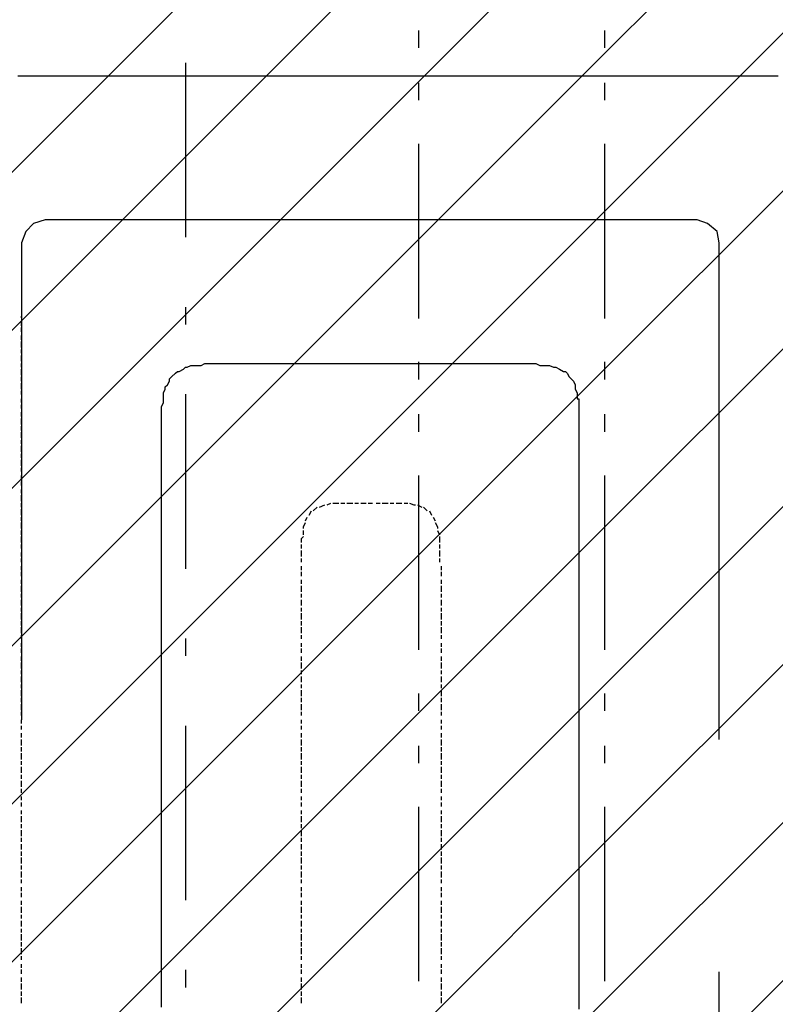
# Model space of a CAD drawing. Extents: x 997 to 109698, y 921 to 94021.
# Tile 55 of 256: x 20841 to 22465, y 16566 to 18683. Entities that reach past the tile are written whole.
import ezdxf

# ---------------------------------------------------------------- set-up
doc = ezdxf.new("R2010")
doc.units = 0
doc.header["$MEASUREMENT"] = 0
for name, color, linetype in [('12', 7, 'CONTINUOUS'), ('28', 7, 'CONTINUOUS'), ('40', 7, 'CONTINUOUS')]:
    doc.layers.add(name, color=color, linetype=linetype)

msp = doc.modelspace()

# ---------------------------------------------------------------- linework, layer by layer
at = {"layer": '12', "color": 1}
for p, q in [((20836.601607, 18561.953237), (20844.601607, 18561.953237)), ((20844.601607, 18561.953237), (20853.601607, 18561.953237)), ((20853.601607, 18561.953237), (20866.601607, 18561.953237)), ((20866.601607, 18561.953237), (20874.601607, 18561.953237)), ((20874.601607, 18561.953237), (20882.601607, 18561.953237)), ((20882.601607, 18561.953237), (20895.601607, 18561.953237)), ((20895.601607, 18561.953237), (20904.601607, 18561.953237)), ((20904.601607, 18561.953237), (20916.601607, 18561.953237)), ((20916.601607, 18561.953237), (20925.601607, 18561.953237)), ((20925.601607, 18561.953237), (20933.601607, 18561.953237)), ((20933.601607, 18561.953237), (20946.601607, 18561.953237)), ((20946.601607, 18561.953237), (20955.601607, 18561.953237)), ((20955.601607, 18561.953237), (20963.601607, 18561.953237)), ((20963.601607, 18561.953237), (20976.601607, 18561.953237)), ((20976.601607, 18561.953237), (20984.601607, 18561.953237)), ((20984.601607, 18561.953237), (20993.601607, 18561.953237)), ((20993.601607, 18561.953237), (21005.601607, 18561.953237)), ((21005.601607, 18561.953237), (21014.601607, 18561.953237)), ((21014.601607, 18561.953237), (21026.601607, 18561.953237)), ((21026.601607, 18561.953237), (21035.601607, 18561.953237)), ((21035.601607, 18561.953237), (21043.601607, 18561.953237)), ((21043.601607, 18561.953237), (21056.601607, 18561.953237)), ((21056.601607, 18561.953237), (21065.601607, 18561.953237)), ((21065.601607, 18561.953237), (21073.601607, 18561.953237)), ((21073.601607, 18561.953237), (21086.601607, 18561.953237)), ((21086.601607, 18561.953237), (21094.601607, 18561.953237)), ((21094.601607, 18561.953237), (21103.601607, 18561.953237)), ((21103.601607, 18561.953237), (21115.601607, 18561.953237)), ((21115.601607, 18561.953237), (21124.601607, 18561.953237)), ((21124.601607, 18561.953237), (21137.601607, 18561.953237)), ((21137.601607, 18561.953237), (21145.601607, 18561.953237)), ((21145.601607, 18561.953237), (21153.601607, 18561.953237)), ((21153.601607, 18561.953237), (21166.601607, 18561.953237)), ((21166.601607, 18561.953237), (21175.601607, 18561.953237)), ((21175.601607, 18561.953237), (21183.601607, 18561.953237)), ((21183.601607, 18561.953237), (21196.601607, 18561.953237)), ((21196.601607, 18561.953237), (21204.601607, 18561.953237)), ((21204.601607, 18561.953237), (21213.601607, 18561.953237)), ((21213.601607, 18561.953237), (21225.601607, 18561.953237)), ((21225.601607, 18561.953237), (21234.601607, 18561.953237)), ((21234.601607, 18561.953237), (21242.601607, 18561.953237)), ((21242.601607, 18561.953237), (21255.601607, 18561.953237)), ((21255.601607, 18561.953237), (21264.601607, 18561.953237)), ((21264.601607, 18561.953237), (21276.601607, 18561.953237)), ((21276.601607, 18561.953237), (21285.601607, 18561.953237)), ((21285.601607, 18561.953237), (21293.601607, 18561.953237)), ((21293.601607, 18561.953237), (21306.601607, 18561.953237)), ((21306.601607, 18561.953237), (21314.601607, 18561.953237)), ((21314.601607, 18561.953237), (21323.601607, 18561.953237)), ((21323.601607, 18561.953237), (21335.601607, 18561.953237)), ((21335.601607, 18561.953237), (21344.601607, 18561.953237)), ((21344.601607, 18561.953237), (21352.601607, 18561.953237)), ((21352.601607, 18561.953237), (21365.601607, 18561.953237)), ((21365.601607, 18561.953237), (21374.601607, 18561.953237)), ((21374.601607, 18561.953237), (21386.601607, 18561.953237)), ((21386.601607, 18561.953237), (21395.601607, 18561.953237)), ((21395.601607, 18561.953237), (21403.601607, 18561.953237)), ((21403.601607, 18561.953237), (21416.601607, 18561.953237)), ((21416.601607, 18561.953237), (21424.601607, 18561.953237)), ((21424.601607, 18561.953237), (21433.601607, 18561.953237)), ((21433.601607, 18561.953237), (21446.601607, 18561.953237)), ((21446.601607, 18561.953237), (21454.601607, 18561.953237)), ((21454.601607, 18561.953237), (21462.601607, 18561.953237)), ((21462.601607, 18561.953237), (21475.601607, 18561.953237)), ((21475.601607, 18561.953237), (21484.601607, 18561.953237)), ((21484.601607, 18561.953237), (21496.601607, 18561.953237)), ((21496.601607, 18561.953237), (21505.601607, 18561.953237)), ((21505.601607, 18561.953237), (21513.601607, 18561.953237)), ((21513.601607, 18561.953237), (21526.601607, 18561.953237)), ((21526.601607, 18561.953237), (21534.601607, 18561.953237)), ((21534.601607, 18561.953237), (21543.601607, 18561.953237)), ((21543.601607, 18561.953237), (21556.601607, 18561.953237)), ((21556.601607, 18561.953237), (21564.601607, 18561.953237)), ((21564.601607, 18561.953237), (21573.601607, 18561.953237)), ((21573.601607, 18561.953237), (21585.601607, 18561.953237)), ((21585.601607, 18561.953237), (21594.601607, 18561.953237)), ((21594.601607, 18561.953237), (21606.601607, 18561.953237)), ((21606.601607, 18561.953237), (21615.601607, 18561.953237)), ((21615.601607, 18561.953237), (21623.601607, 18561.953237)), ((21623.601607, 18561.953237), (21636.601607, 18561.953237)), ((21636.601607, 18561.953237), (21644.601607, 18561.953237)), ((21644.601607, 18561.953237), (21653.601607, 18561.953237)), ((21653.601607, 18561.953237), (21666.601607, 18561.953237)), ((21666.601607, 18561.953237), (21674.601607, 18561.953237)), ((21674.601607, 18561.953237), (21683.601607, 18561.953237)), ((21683.601607, 18561.953237), (21695.601607, 18561.953237)), ((21695.601607, 18561.953237), (21704.601607, 18561.953237)), ((21704.601607, 18561.953237), (21716.601607, 18561.953237)), ((21716.601607, 18561.953237), (21725.601607, 18561.953237)), ((21725.601607, 18561.953237), (21733.601607, 18561.953237)), ((21733.601607, 18561.953237), (21746.601607, 18561.953237)), ((21746.601607, 18561.953237), (21755.601607, 18561.953237)), ((21755.601607, 18561.953237), (21763.601607, 18561.953237)), ((21763.601607, 18561.953237), (21776.601607, 18561.953237)), ((21776.601607, 18561.953237), (21784.601607, 18561.953237)), ((21784.601607, 18561.953237), (21793.601607, 18561.953237)), ((21793.601607, 18561.953237), (21805.601607, 18561.953237)), ((21805.601607, 18561.953237), (21814.601607, 18561.953237)), ((21814.601607, 18561.953237), (21822.601607, 18561.953237)), ((21822.601607, 18561.953237), (21835.601607, 18561.953237)), ((21835.601607, 18561.953237), (21843.601607, 18561.953237)), ((21843.601607, 18561.953237), (21856.601607, 18561.953237)), ((21856.601607, 18561.953237), (21865.601607, 18561.953237)), ((21865.601607, 18561.953237), (21873.601607, 18561.953237)), ((21873.601607, 18561.953237), (21886.601607, 18561.953237)), ((21886.601607, 18561.953237), (21894.601607, 18561.953237)), ((21894.601607, 18561.953237), (21903.601607, 18561.953237)), ((21903.601607, 18561.953237), (21915.601607, 18561.953237)), ((21915.601607, 18561.953237), (21924.601607, 18561.953237)), ((21924.601607, 18561.953237), (21932.601607, 18561.953237)), ((21932.601607, 18561.953237), (21945.601607, 18561.953237)), ((21945.601607, 18561.953237), (21954.601607, 18561.953237)), ((21954.601607, 18561.953237), (21966.601607, 18561.953237)), ((21966.601607, 18561.953237), (21975.601607, 18561.953237)), ((21975.601607, 18561.953237), (21983.601607, 18561.953237)), ((21983.601607, 18561.953237), (21996.601607, 18561.953237)), ((21996.601607, 18561.953237), (22004.601607, 18561.953237)), ((22004.601607, 18561.953237), (22013.601607, 18561.953237)), ((22013.601607, 18561.953237), (22025.601607, 18561.953237)), ((22025.601607, 18561.953237), (22034.601607, 18561.953237)), ((22034.601607, 18561.953237), (22042.601607, 18561.953237)), ((22042.601607, 18561.953237), (22055.601607, 18561.953237)), ((22055.601607, 18561.953237), (22064.601607, 18561.953237)), ((22064.601607, 18561.953237), (22076.601607, 18561.953237)), ((22076.601607, 18561.953237), (22085.601607, 18561.953237)), ((22085.601607, 18561.953237), (22093.601607, 18561.953237)), ((22093.601607, 18561.953237), (22106.601607, 18561.953237)), ((22106.601607, 18561.953237), (22114.601607, 18561.953237)), ((22114.601607, 18561.953237), (22123.601607, 18561.953237)), ((22123.601607, 18561.953237), (22136.601607, 18561.953237)), ((22136.601607, 18561.953237), (22144.601607, 18561.953237)), ((22144.601607, 18561.953237), (22152.601607, 18561.953237)), ((22152.601607, 18561.953237), (22165.601607, 18561.953237)), ((22165.601607, 18561.953237), (22174.601607, 18561.953237)), ((22174.601607, 18561.953237), (22186.601607, 18561.953237)), ((22186.601607, 18561.953237), (22195.601607, 18561.953237)), ((22195.601607, 18561.953237), (22203.601607, 18561.953237)), ((22203.601607, 18561.953237), (22216.601607, 18561.953237)), ((22216.601607, 18561.953237), (22224.601607, 18561.953237)), ((22224.601607, 18561.953237), (22233.601607, 18561.953237)), ((22233.601607, 18561.953237), (22246.601607, 18561.953237)), ((22246.601607, 18561.953237), (22254.601607, 18561.953237)), ((22254.601607, 18561.953237), (22263.601607, 18561.953237)), ((22263.601607, 18561.953237), (22275.601607, 18561.953237)), ((22275.601607, 18561.953237), (22284.601607, 18561.953237)), ((22284.601607, 18561.953237), (22296.601607, 18561.953237)), ((22296.601607, 18561.953237), (22305.601607, 18561.953237)), ((22305.601607, 18561.953237), (22313.601607, 18561.953237)), ((22313.601607, 18561.953237), (22326.601607, 18561.953237)), ((22326.601607, 18561.953237), (22335.601607, 18561.953237)), ((22335.601607, 18561.953237), (22343.601607, 18561.953237)), ((22343.601607, 18561.953237), (22356.601607, 18561.953237)), ((22356.601607, 18561.953237), (22364.601607, 18561.953237)), ((22364.601607, 18561.953237), (22373.601607, 18561.953237)), ((22373.601607, 18561.953237), (22385.601607, 18561.953237)), ((22385.601607, 18561.953237), (22394.601607, 18561.953237)), ((22394.601607, 18561.953237), (22402.601607, 18561.953237)), ((22402.601607, 18561.953237), (22415.601607, 18561.953237)), ((22415.601607, 18561.953237), (22423.601607, 18561.953237)), ((22423.601607, 18561.953237), (22436.601607, 18561.953237)), ((22436.601607, 18561.953237), (22445.601607, 18561.953237)), ((22445.601607, 18561.953237), (22449.601607, 18561.953237)), ((22449.601607, 18561.953237), (22457.601607, 18561.953237)), ((22457.601607, 18561.953237), (22470.601607, 18561.953237)), ((21183.601607, 17926.953237), (21192.601607, 17931.953237)), ((21200.601607, 17935.953237), (21208.601607, 17939.953237)), ((21208.601607, 17939.953237), (21221.601607, 17939.953237)), ((21221.601607, 17939.953237), (21230.601607, 17939.953237)), ((21230.601607, 17939.953237), (21238.601607, 17943.953237)), ((21238.601607, 17943.953237), (21251.601607, 17943.953237)), ((21251.601607, 17943.953237), (21259.601607, 17943.953237)), ((21259.601607, 17943.953237), (21268.601607, 17943.953237)), ((21268.601607, 17943.953237), (21280.601607, 17943.953237)), ((21280.601607, 17943.953237), (21289.601607, 17943.953237)), ((21289.601607, 17943.953237), (21297.601607, 17943.953237)), ((21297.601607, 17943.953237), (21310.601607, 17943.953237)), ((21310.601607, 17943.953237), (21319.601607, 17943.953237)), ((21319.601607, 17943.953237), (21331.601607, 17943.953237)), ((21331.601607, 17943.953237), (21340.601607, 17943.953237)), ((21340.601607, 17943.953237), (21344.601607, 17943.953237)), ((21344.601607, 17943.953237), (21348.601607, 17943.953237)), ((21348.601607, 17943.953237), (21361.601607, 17943.953237)), ((21361.601607, 17943.953237), (21369.601607, 17943.953237)), ((21369.601607, 17943.953237), (21378.601607, 17943.953237)), ((21378.601607, 17943.953237), (21390.601607, 17943.953237)), ((21390.601607, 17943.953237), (21399.601607, 17943.953237)), ((21399.601607, 17943.953237), (21407.601607, 17943.953237)), ((21407.601607, 17943.953237), (21420.601607, 17943.953237)), ((21420.601607, 17943.953237), (21429.601607, 17943.953237)), ((21429.601607, 17943.953237), (21441.601607, 17943.953237)), ((21441.601607, 17943.953237), (21450.601607, 17943.953237)), ((21450.601607, 17943.953237), (21458.601607, 17943.953237)), ((21458.601607, 17943.953237), (21471.601607, 17943.953237)), ((21471.601607, 17943.953237), (21479.601607, 17943.953237)), ((21479.601607, 17943.953237), (21488.601607, 17943.953237)), ((21488.601607, 17943.953237), (21501.601607, 17943.953237)), ((21501.601607, 17943.953237), (21509.601607, 17943.953237)), ((21509.601607, 17943.953237), (21517.601607, 17943.953237)), ((21517.601607, 17943.953237), (21530.601607, 17943.953237)), ((21530.601607, 17943.953237), (21539.601607, 17943.953237)), ((21539.601607, 17943.953237), (21551.601607, 17943.953237)), ((21551.601607, 17943.953237), (21560.601607, 17943.953237)), ((21560.601607, 17943.953237), (21568.601607, 17943.953237)), ((21568.601607, 17943.953237), (21581.601607, 17943.953237)), ((21581.601607, 17943.953237), (21589.601607, 17943.953237)), ((21589.601607, 17943.953237), (21598.601607, 17943.953237)), ((21598.601607, 17943.953237), (21611.601607, 17943.953237)), ((21611.601607, 17943.953237), (21619.601607, 17943.953237)), ((21619.601607, 17943.953237), (21628.601607, 17943.953237)), ((21628.601607, 17943.953237), (21640.601607, 17943.953237)), ((21640.601607, 17943.953237), (21649.601607, 17943.953237)), ((21649.601607, 17943.953237), (21661.601607, 17943.953237)), ((21661.601607, 17943.953237), (21670.601607, 17943.953237)), ((21670.601607, 17943.953237), (21678.601607, 17943.953237)), ((21678.601607, 17943.953237), (21691.601607, 17943.953237)), ((21691.601607, 17943.953237), (21700.601607, 17943.953237)), ((21700.601607, 17943.953237), (21708.601607, 17943.953237)), ((21708.601607, 17943.953237), (21721.601607, 17943.953237)), ((21721.601607, 17943.953237), (21729.601607, 17943.953237)), ((21729.601607, 17943.953237), (21738.601607, 17943.953237)), ((21738.601607, 17943.953237), (21750.601607, 17943.953237)), ((21750.601607, 17943.953237), (21759.601607, 17943.953237)), ((21759.601607, 17943.953237), (21772.601607, 17943.953237)), ((21772.601607, 17943.953237), (21780.601607, 17943.953237)), ((21780.601607, 17943.953237), (21788.601607, 17943.953237)), ((21788.601607, 17943.953237), (21801.601607, 17943.953237)), ((21801.601607, 17943.953237), (21810.601607, 17943.953237)), ((21810.601607, 17943.953237), (21818.601607, 17943.953237)), ((21818.601607, 17943.953237), (21831.601607, 17943.953237)), ((21831.601607, 17943.953237), (21839.601607, 17943.953237)), ((21839.601607, 17943.953237), (21843.601607, 17943.953237)), ((21843.601607, 17943.953237), (21848.601607, 17943.953237)), ((21848.601607, 17943.953237), (21860.601607, 17943.953237)), ((21860.601607, 17943.953237), (21869.601607, 17943.953237)), ((21869.601607, 17943.953237), (21877.601607, 17943.953237)), ((21877.601607, 17943.953237), (21890.601607, 17943.953237)), ((21890.601607, 17943.953237), (21899.601607, 17943.953237)), ((21899.601607, 17943.953237), (21911.601607, 17943.953237)), ((21911.601607, 17943.953237), (21920.601607, 17943.953237)), ((21920.601607, 17943.953237), (21928.601607, 17943.953237)), ((21928.601607, 17943.953237), (21941.601607, 17943.953237)), ((21941.601607, 17943.953237), (21949.601607, 17943.953237)), ((21949.601607, 17943.953237), (21958.601607, 17939.953237)), ((21958.601607, 17939.953237), (21970.601607, 17939.953237)), ((21970.601607, 17939.953237), (21979.601607, 17939.953237)), ((21979.601607, 17939.953237), (21987.601607, 17935.953237)), ((22000.601607, 17931.953237), (22009.601607, 17926.953237)), ((21158.601607, 17897.953237), (21162.601607, 17905.953237)), ((21166.601607, 17914.953237), (21175.601607, 17922.953237)), ((22017.601607, 17922.953237), (22021.601607, 17914.953237)), ((22030.601607, 17905.953237), (22034.601607, 17897.953237)), ((21149.601607, 17880.953237), (21153.601607, 17888.953237)), ((22034.601607, 17897.953237), (22034.601607, 17888.953237)), ((22034.601607, 17888.953237), (22038.601607, 17880.953237)), ((21149.601607, 17867.953237), (21149.601607, 17880.953237)), ((21149.601607, 17859.953237), (21149.601607, 17867.953237)), ((22038.601607, 17880.953237), (22038.601607, 17867.953237)), ((21145.601607, 17850.953237), (21149.601607, 17859.953237)), ((21145.601607, 17838.953237), (21145.601607, 17850.953237)), ((22042.601607, 17859.953237), (22042.601607, 17850.953237)), ((22042.601607, 17850.953237), (22042.601607, 17838.953237)), ((21145.601607, 17829.953237), (21145.601607, 17838.953237)), ((21145.601607, 17821.953237), (21145.601607, 17829.953237)), ((21145.601607, 17808.953237), (21145.601607, 17821.953237)), ((22042.601607, 17838.953237), (22042.601607, 17829.953237)), ((22042.601607, 17829.953237), (22042.601607, 17821.953237)), ((22042.601607, 17821.953237), (22042.601607, 17808.953237)), ((21145.601607, 17799.953237), (21145.601607, 17808.953237)), ((21145.601607, 17791.953237), (21145.601607, 17799.953237)), ((22042.601607, 17808.953237), (22042.601607, 17799.953237)), ((22042.601607, 17799.953237), (22042.601607, 17791.953237)), ((21145.601607, 17778.953237), (21145.601607, 17791.953237)), ((21145.601607, 17770.953237), (21145.601607, 17778.953237)), ((22042.601607, 17791.953237), (22042.601607, 17778.953237)), ((22042.601607, 17778.953237), (22042.601607, 17770.953237)), ((21145.601607, 17757.953237), (21145.601607, 17770.953237)), ((21145.601607, 17749.953237), (21145.601607, 17757.953237)), ((22042.601607, 17770.953237), (22042.601607, 17757.953237)), ((22042.601607, 17757.953237), (22042.601607, 17749.953237)), ((21145.601607, 17744.953237), (21145.601607, 17749.953237)), ((21145.601607, 17740.953237), (21145.601607, 17744.953237)), ((21145.601607, 17727.953237), (21145.601607, 17740.953237)), ((22042.601607, 17749.953237), (22042.601607, 17744.953237)), ((22042.601607, 17744.953237), (22042.601607, 17736.953237)), ((22042.601607, 17736.953237), (22042.601607, 17727.953237)), ((21145.601607, 17719.953237), (21145.601607, 17727.953237)), ((21145.601607, 17706.953237), (21145.601607, 17719.953237)), ((22042.601607, 17727.953237), (22042.601607, 17715.953237)), ((22042.601607, 17715.953237), (22042.601607, 17706.953237)), ((21145.601607, 17698.953237), (21145.601607, 17706.953237)), ((21145.601607, 17689.953237), (21145.601607, 17698.953237)), ((22042.601607, 17706.953237), (22042.601607, 17698.953237)), ((22042.601607, 17698.953237), (22042.601607, 17685.953237)), ((21145.601607, 17677.953237), (21145.601607, 17689.953237)), ((21145.601607, 17668.953237), (21145.601607, 17677.953237)), ((22042.601607, 17685.953237), (22042.601607, 17677.953237)), ((22042.601607, 17677.953237), (22042.601607, 17668.953237)), ((21145.601607, 17660.953237), (21145.601607, 17668.953237)), ((21145.601607, 17647.953237), (21145.601607, 17660.953237)), ((22042.601607, 17668.953237), (22042.601607, 17656.953237)), ((22042.601607, 17656.953237), (22042.601607, 17647.953237)), ((21145.601607, 17639.953237), (21145.601607, 17647.953237)), ((21145.601607, 17630.953237), (21145.601607, 17639.953237)), ((21145.601607, 17617.953237), (21145.601607, 17630.953237)), ((22042.601607, 17647.953237), (22042.601607, 17639.953237)), ((22042.601607, 17639.953237), (22042.601607, 17626.953237)), ((21145.601607, 17609.953237), (21145.601607, 17617.953237)), ((21145.601607, 17596.953237), (21145.601607, 17609.953237)), ((22042.601607, 17626.953237), (22042.601607, 17617.953237)), ((22042.601607, 17617.953237), (22042.601607, 17605.953237)), ((21145.601607, 17588.953237), (21145.601607, 17596.953237)), ((21145.601607, 17579.953237), (21145.601607, 17588.953237)), ((22042.601607, 17605.953237), (22042.601607, 17596.953237)), ((22042.601607, 17596.953237), (22042.601607, 17588.953237)), ((22042.601607, 17588.953237), (22042.601607, 17575.953237)), ((21145.601607, 17567.953237), (21145.601607, 17579.953237)), ((21145.601607, 17558.953237), (21145.601607, 17567.953237)), ((22042.601607, 17575.953237), (22042.601607, 17567.953237)), ((22042.601607, 17567.953237), (22042.601607, 17558.953237)), ((21145.601607, 17550.953237), (21145.601607, 17558.953237)), ((21145.601607, 17537.953237), (21145.601607, 17550.953237)), ((22042.601607, 17558.953237), (22042.601607, 17545.953237)), ((22042.601607, 17545.953237), (22042.601607, 17537.953237)), ((21145.601607, 17528.953237), (21145.601607, 17537.953237)), ((21145.601607, 17520.953237), (21145.601607, 17528.953237)), ((22042.601607, 17537.953237), (22042.601607, 17528.953237)), ((22042.601607, 17528.953237), (22042.601607, 17516.953237)), ((21145.601607, 17507.953237), (21145.601607, 17520.953237)), ((21145.601607, 17499.953237), (21145.601607, 17507.953237)), ((22042.601607, 17516.953237), (22042.601607, 17507.953237)), ((22042.601607, 17507.953237), (22042.601607, 17495.953237)), ((21145.601607, 17486.953237), (21145.601607, 17499.953237)), ((21145.601607, 17478.953237), (21145.601607, 17486.953237)), ((22042.601607, 17495.953237), (22042.601607, 17486.953237)), ((22042.601607, 17486.953237), (22042.601607, 17478.953237)), ((21145.601607, 17469.953237), (21145.601607, 17478.953237)), ((21145.601607, 17457.953237), (21145.601607, 17469.953237)), ((22042.601607, 17478.953237), (22042.601607, 17465.953237)), ((22042.601607, 17465.953237), (22042.601607, 17457.953237)), ((21145.601607, 17448.953237), (21145.601607, 17457.953237)), ((21145.601607, 17440.953237), (21145.601607, 17448.953237)), ((21145.601607, 17427.953237), (21145.601607, 17440.953237)), ((22042.601607, 17457.953237), (22042.601607, 17448.953237)), ((22042.601607, 17448.953237), (22042.601607, 17435.953237)), ((21145.601607, 17418.953237), (21145.601607, 17427.953237)), ((21145.601607, 17410.953237), (21145.601607, 17418.953237)), ((22042.601607, 17435.953237), (22042.601607, 17427.953237)), ((22042.601607, 17427.953237), (22042.601607, 17418.953237)), ((22042.601607, 17418.953237), (22042.601607, 17406.953237)), ((21145.601607, 17397.953237), (21145.601607, 17410.953237)), ((21145.601607, 17389.953237), (21145.601607, 17397.953237)), ((22042.601607, 17406.953237), (22042.601607, 17397.953237)), ((22042.601607, 17397.953237), (22042.601607, 17385.953237)), ((21145.601607, 17380.953237), (21145.601607, 17389.953237)), ((21145.601607, 17368.953237), (21145.601607, 17380.953237)), ((22042.601607, 17385.953237), (22042.601607, 17376.953237)), ((22042.601607, 17376.953237), (22042.601607, 17368.953237)), ((21145.601607, 17359.953237), (21145.601607, 17368.953237)), ((21145.601607, 17346.953237), (21145.601607, 17359.953237)), ((22042.601607, 17368.953237), (22042.601607, 17355.953237)), ((22042.601607, 17355.953237), (22042.601607, 17346.953237)), ((21145.601607, 17338.953237), (21145.601607, 17346.953237)), ((21145.601607, 17330.953237), (21145.601607, 17338.953237)), ((22042.601607, 17346.953237), (22042.601607, 17338.953237)), ((22042.601607, 17338.953237), (22042.601607, 17325.953237)), ((21145.601607, 17317.953237), (21145.601607, 17330.953237)), ((21145.601607, 17308.953237), (21145.601607, 17317.953237)), ((22042.601607, 17325.953237), (22042.601607, 17317.953237)), ((22042.601607, 17317.953237), (22042.601607, 17308.953237)), ((21145.601607, 17300.953237), (21145.601607, 17308.953237)), ((21145.601607, 17287.953237), (21145.601607, 17300.953237)), ((22042.601607, 17308.953237), (22042.601607, 17296.953237)), ((22042.601607, 17296.953237), (22042.601607, 17287.953237)), ((21145.601607, 17279.953237), (21145.601607, 17287.953237)), ((21145.601607, 17270.953237), (21145.601607, 17279.953237)), ((21145.601607, 17258.953237), (21145.601607, 17270.953237)), ((22042.601607, 17287.953237), (22042.601607, 17275.953237)), ((22042.601607, 17275.953237), (22042.601607, 17266.953237)), ((21145.601607, 17249.953237), (21145.601607, 17258.953237)), ((21145.601607, 17236.953237), (21145.601607, 17249.953237)), ((22042.601607, 17266.953237), (22042.601607, 17258.953237)), ((22042.601607, 17258.953237), (22042.601607, 17245.953237)), ((21145.601607, 17228.953237), (21145.601607, 17236.953237)), ((21145.601607, 17219.953237), (21145.601607, 17228.953237)), ((22042.601607, 17245.953237), (22042.601607, 17236.953237)), ((22042.601607, 17236.953237), (22042.601607, 17228.953237)), ((22042.601607, 17228.953237), (22042.601607, 17215.953237)), ((21145.601607, 17207.953237), (21145.601607, 17219.953237)), ((21145.601607, 17198.953237), (21145.601607, 17207.953237)), ((22042.601607, 17215.953237), (22042.601607, 17207.953237)), ((22042.601607, 17207.953237), (22042.601607, 17198.953237)), ((21145.601607, 17190.953237), (21145.601607, 17198.953237)), ((21145.601607, 17177.953237), (21145.601607, 17190.953237)), ((22042.601607, 17198.953237), (22042.601607, 17186.953237)), ((22042.601607, 17186.953237), (22042.601607, 17177.953237)), ((21145.601607, 17169.953237), (21145.601607, 17177.953237)), ((21145.601607, 17160.953237), (21145.601607, 17169.953237)), ((22042.601607, 17177.953237), (22042.601607, 17169.953237)), ((22042.601607, 17169.953237), (22042.601607, 17156.953237)), ((21145.601607, 17148.953237), (21145.601607, 17160.953237)), ((21145.601607, 17139.953237), (21145.601607, 17148.953237)), ((22042.601607, 17156.953237), (22042.601607, 17148.953237)), ((22042.601607, 17148.953237), (22042.601607, 17135.953237)), ((21145.601607, 17126.953237), (21145.601607, 17139.953237)), ((21145.601607, 17118.953237), (21145.601607, 17126.953237)), ((22042.601607, 17135.953237), (22042.601607, 17126.953237)), ((22042.601607, 17126.953237), (22042.601607, 17118.953237)), ((21145.601607, 17109.953237), (21145.601607, 17118.953237)), ((21145.601607, 17097.953237), (21145.601607, 17109.953237)), ((22042.601607, 17118.953237), (22042.601607, 17105.953237)), ((22042.601607, 17105.953237), (22042.601607, 17097.953237)), ((21145.601607, 17088.953237), (21145.601607, 17097.953237)), ((21145.601607, 17080.953237), (21145.601607, 17088.953237)), ((21145.601607, 17067.953237), (21145.601607, 17080.953237)), ((22042.601607, 17097.953237), (22042.601607, 17088.953237)), ((22042.601607, 17088.953237), (22042.601607, 17076.953237)), ((21145.601607, 17059.953237), (21145.601607, 17067.953237)), ((21145.601607, 17050.953237), (21145.601607, 17059.953237)), ((22042.601607, 17076.953237), (22042.601607, 17067.953237)), ((22042.601607, 17067.953237), (22042.601607, 17059.953237)), ((22042.601607, 17059.953237), (22042.601607, 17046.953237)), ((21145.601607, 17037.953237), (21145.601607, 17050.953237)), ((21145.601607, 17029.953237), (21145.601607, 17037.953237)), ((22042.601607, 17046.953237), (22042.601607, 17037.953237)), ((22042.601607, 17037.953237), (22042.601607, 17025.953237)), ((21145.601607, 17016.953237), (21145.601607, 17029.953237)), ((21145.601607, 17008.953237), (21145.601607, 17016.953237)), ((22042.601607, 17025.953237), (22042.601607, 17016.953237)), ((22042.601607, 17016.953237), (22042.601607, 17008.953237)), ((21145.601607, 16999.953237), (21145.601607, 17008.953237)), ((21145.601607, 16987.953237), (21145.601607, 16999.953237)), ((22042.601607, 17008.953237), (22042.601607, 16995.953237)), ((22042.601607, 16995.953237), (22042.601607, 16987.953237)), ((21145.601607, 16978.953237), (21145.601607, 16987.953237)), ((21145.601607, 16970.953237), (21145.601607, 16978.953237)), ((22042.601607, 16987.953237), (22042.601607, 16978.953237)), ((22042.601607, 16978.953237), (22042.601607, 16966.953237)), ((21145.601607, 16957.953237), (21145.601607, 16970.953237)), ((21145.601607, 16949.953237), (21145.601607, 16957.953237)), ((22042.601607, 16966.953237), (22042.601607, 16957.953237)), ((22042.601607, 16957.953237), (22042.601607, 16949.953237)), ((21145.601607, 16940.953237), (21145.601607, 16949.953237)), ((21145.601607, 16927.953237), (21145.601607, 16940.953237)), ((22042.601607, 16949.953237), (22042.601607, 16936.953237)), ((22042.601607, 16936.953237), (22042.601607, 16927.953237)), ((21145.601607, 16919.953237), (21145.601607, 16927.953237)), ((21145.601607, 16906.953237), (21145.601607, 16919.953237)), ((22042.601607, 16927.953237), (22042.601607, 16915.953237)), ((22042.601607, 16915.953237), (22042.601607, 16906.953237)), ((21145.601607, 16898.953237), (21145.601607, 16906.953237)), ((21145.601607, 16889.953237), (21145.601607, 16898.953237)), ((21145.601607, 16877.953237), (21145.601607, 16889.953237)), ((22042.601607, 16906.953237), (22042.601607, 16898.953237)), ((22042.601607, 16898.953237), (22042.601607, 16885.953237)), ((21145.601607, 16868.953237), (21145.601607, 16877.953237)), ((21145.601607, 16860.953237), (21145.601607, 16868.953237)), ((22042.601607, 16885.953237), (22042.601607, 16877.953237)), ((22042.601607, 16877.953237), (22042.601607, 16868.953237)), ((22042.601607, 16868.953237), (22042.601607, 16855.953237)), ((21145.601607, 16847.953237), (21145.601607, 16860.953237)), ((21145.601607, 16838.953237), (21145.601607, 16847.953237)), ((22042.601607, 16855.953237), (22042.601607, 16847.953237)), ((22042.601607, 16847.953237), (22042.601607, 16838.953237)), ((21145.601607, 16830.953237), (21145.601607, 16838.953237)), ((21145.601607, 16817.953237), (21145.601607, 16830.953237)), ((22042.601607, 16838.953237), (22042.601607, 16826.953237)), ((22042.601607, 16826.953237), (22042.601607, 16817.953237)), ((21145.601607, 16809.953237), (21145.601607, 16817.953237)), ((21145.601607, 16796.953237), (21145.601607, 16809.953237)), ((22042.601607, 16817.953237), (22042.601607, 16805.953237)), ((22042.601607, 16805.953237), (22042.601607, 16796.953237)), ((21145.601607, 16788.953237), (21145.601607, 16796.953237)), ((21145.601607, 16779.953237), (21145.601607, 16788.953237)), ((22042.601607, 16796.953237), (22042.601607, 16788.953237)), ((22042.601607, 16788.953237), (22042.601607, 16775.953237)), ((21145.601607, 16767.953237), (21145.601607, 16779.953237)), ((21145.601607, 16758.953237), (21145.601607, 16767.953237)), ((22042.601607, 16775.953237), (22042.601607, 16767.953237)), ((22042.601607, 16767.953237), (22042.601607, 16758.953237)), ((21145.601607, 16750.953237), (21145.601607, 16758.953237)), ((21145.601607, 16737.953237), (21145.601607, 16750.953237)), ((22042.601607, 16758.953237), (22042.601607, 16745.953237)), ((22042.601607, 16745.953237), (22042.601607, 16737.953237)), ((21145.601607, 16728.953237), (21145.601607, 16737.953237)), ((21145.601607, 16720.953237), (21145.601607, 16728.953237)), ((21145.601607, 16707.953237), (21145.601607, 16720.953237)), ((22042.601607, 16737.953237), (22042.601607, 16728.953237)), ((22042.601607, 16728.953237), (22042.601607, 16716.953237)), ((21145.601607, 16699.953237), (21145.601607, 16707.953237)), ((21145.601607, 16690.953237), (21145.601607, 16699.953237)), ((22042.601607, 16716.953237), (22042.601607, 16707.953237)), ((22042.601607, 16707.953237), (22042.601607, 16695.953237)), ((21145.601607, 16678.953237), (21145.601607, 16690.953237)), ((21145.601607, 16669.953237), (21145.601607, 16678.953237)), ((22042.601607, 16695.953237), (22042.601607, 16686.953237)), ((22042.601607, 16686.953237), (22042.601607, 16678.953237)), ((22042.601607, 16678.953237), (22042.601607, 16665.953237)), ((21145.601607, 16656.953237), (21145.601607, 16669.953237)), ((21145.601607, 16648.953237), (21145.601607, 16656.953237)), ((22042.601607, 16665.953237), (22042.601607, 16656.953237)), ((22042.601607, 16656.953237), (22042.601607, 16648.953237)), ((21145.601607, 16640.953237), (21145.601607, 16648.953237)), ((21145.601607, 16627.953237), (21145.601607, 16640.953237)), ((22042.601607, 16648.953237), (22042.601607, 16635.953237)), ((22042.601607, 16635.953237), (22042.601607, 16627.953237)), ((21145.601607, 16618.953237), (21145.601607, 16627.953237)), ((21145.601607, 16610.953237), (21145.601607, 16618.953237)), ((22042.601607, 16627.953237), (22042.601607, 16618.953237)), ((22042.601607, 16618.953237), (22042.601607, 16606.953237)), ((21145.601607, 16597.953237), (21145.601607, 16610.953237)), ((21145.601607, 16589.953237), (21145.601607, 16597.953237)), ((22042.601607, 16606.953237), (22042.601607, 16597.953237)), ((22042.601607, 16597.953237), (22042.601607, 16589.953237)), ((21145.601607, 16580.953237), (21145.601607, 16589.953237)), ((21145.601607, 16568.953237), (21145.601607, 16580.953237)), ((22042.601607, 16589.953237), (22042.601607, 16576.953237)), ((22042.601607, 16576.953237), (22042.601607, 16568.953237)), ((21145.601607, 16559.953237), (21145.601607, 16568.953237)), ((22042.601607, 16568.953237), (22042.601607, 16555.953237))]:
    msp.add_line(p, q, dxfattribs=at)
at = {"layer": '12', "color": 5}
for p, q in [((22296.601607, 18252.953237), (20895.601607, 18252.953237)), ((20844.601607, 18202.953237), (20844.601607, 17177.953237)), ((22343.601607, 17135.953237), (22343.601607, 18202.953237)), ((20844.601607, 18041.953237), (20844.601607, 18045.953237)), ((20844.601607, 18024.953237), (20844.601607, 18032.953237)), ((20844.601607, 18011.953237), (20844.601607, 18020.953237)), ((20844.601607, 17994.953237), (20844.601607, 18003.953237)), ((20844.601607, 17977.953237), (20844.601607, 17990.953237)), ((20844.601607, 17965.953237), (20844.601607, 17973.953237)), ((20844.601607, 17948.953237), (20844.601607, 17960.953237)), ((20844.601607, 17935.953237), (20844.601607, 17943.953237)), ((20844.601607, 17918.953237), (20844.601607, 17931.953237)), ((20844.601607, 17905.953237), (20844.601607, 17914.953237)), ((20844.601607, 17888.953237), (20844.601607, 17901.953237)), ((20844.601607, 17876.953237), (20844.601607, 17884.953237)), ((20844.601607, 17859.953237), (20844.601607, 17867.953237)), ((20844.601607, 17846.953237), (20844.601607, 17854.953237)), ((20844.601607, 17829.953237), (20844.601607, 17838.953237)), ((20844.601607, 17812.953237), (20844.601607, 17825.953237)), ((20844.601607, 17799.953237), (20844.601607, 17808.953237)), ((20844.601607, 17783.953237), (20844.601607, 17795.953237)), ((20844.601607, 17770.953237), (20844.601607, 17778.953237)), ((20844.601607, 17753.953237), (20844.601607, 17766.953237)), ((20844.601607, 17740.953237), (20844.601607, 17749.953237)), ((20844.601607, 17723.953237), (20844.601607, 17736.953237)), ((20844.601607, 17711.953237), (20844.601607, 17719.953237)), ((20844.601607, 17694.953237), (20844.601607, 17702.953237)), ((20844.601607, 17681.953237), (20844.601607, 17689.953237)), ((20844.601607, 17664.953237), (20844.601607, 17672.953237)), ((20844.601607, 17647.953237), (20844.601607, 17660.953237)), ((20844.601607, 17634.953237), (20844.601607, 17643.953237)), ((20844.601607, 17617.953237), (20844.601607, 17630.953237)), ((21471.601607, 17626.953237), (21479.601607, 17634.953237)), ((21484.601607, 17634.953237), (21496.601607, 17639.953237)), ((21501.601607, 17639.953237), (21509.601607, 17643.953237)), ((21513.601607, 17643.953237), (21526.601607, 17643.953237)), ((21530.601607, 17643.953237), (21539.601607, 17643.953237)), ((21543.601607, 17643.953237), (21556.601607, 17643.953237)), ((21560.601607, 17643.953237), (21568.601607, 17643.953237)), ((21573.601607, 17643.953237), (21585.601607, 17643.953237)), ((21589.601607, 17643.953237), (21594.601607, 17643.953237)), ((21594.601607, 17643.953237), (21598.601607, 17643.953237)), ((21606.601607, 17643.953237), (21615.601607, 17643.953237)), ((21619.601607, 17643.953237), (21632.601607, 17643.953237)), ((21636.601607, 17643.953237), (21644.601607, 17643.953237)), ((21649.601607, 17643.953237), (21661.601607, 17643.953237)), ((21666.601607, 17643.953237), (21674.601607, 17643.953237)), ((21695.601607, 17639.953237), (21704.601607, 17634.953237)), ((21708.601607, 17634.953237), (21716.601607, 17626.953237)), ((20844.601607, 17605.953237), (20844.601607, 17613.953237)), ((21454.601607, 17605.953237), (21458.601607, 17613.953237)), ((21462.601607, 17617.953237), (21467.601607, 17626.953237)), ((21721.601607, 17626.953237), (21725.601607, 17617.953237)), ((21729.601607, 17613.953237), (21733.601607, 17605.953237)), ((20844.601607, 17588.953237), (20844.601607, 17601.953237)), ((20844.601607, 17575.953237), (20844.601607, 17584.953237)), ((20844.601607, 17558.953237), (20844.601607, 17571.953237)), ((21450.601607, 17575.953237), (21450.601607, 17584.953237)), ((21738.601607, 17584.953237), (21742.601607, 17575.953237)), ((21742.601607, 17571.953237), (21742.601607, 17558.953237)), ((20844.601607, 17545.953237), (20844.601607, 17554.953237)), ((21446.601607, 17545.953237), (21446.601607, 17554.953237)), ((21742.601607, 17554.953237), (21742.601607, 17545.953237)), ((20844.601607, 17528.953237), (20844.601607, 17537.953237)), ((20844.601607, 17516.953237), (20844.601607, 17524.953237)), ((21446.601607, 17528.953237), (21446.601607, 17541.953237)), ((21446.601607, 17516.953237), (21446.601607, 17524.953237)), ((21742.601607, 17541.953237), (21742.601607, 17528.953237)), ((21742.601607, 17524.953237), (21742.601607, 17516.953237)), ((20844.601607, 17499.953237), (20844.601607, 17507.953237)), ((21446.601607, 17499.953237), (21446.601607, 17507.953237)), ((21746.601607, 17507.953237), (21746.601607, 17499.953237)), ((20844.601607, 17486.953237), (20844.601607, 17495.953237)), ((21446.601607, 17486.953237), (21446.601607, 17495.953237)), ((21746.601607, 17495.953237), (21746.601607, 17486.953237)), ((20844.601607, 17469.953237), (20844.601607, 17478.953237)), ((20844.601607, 17452.953237), (20844.601607, 17465.953237)), ((21446.601607, 17469.953237), (21446.601607, 17478.953237)), ((21446.601607, 17452.953237), (21446.601607, 17465.953237)), ((21746.601607, 17478.953237), (21746.601607, 17469.953237)), ((21746.601607, 17465.953237), (21746.601607, 17452.953237)), ((20844.601607, 17440.953237), (20844.601607, 17448.953237)), ((21446.601607, 17444.953237), (21446.601607, 17448.953237)), ((21446.601607, 17440.953237), (21446.601607, 17444.953237)), ((21746.601607, 17448.953237), (21746.601607, 17444.953237)), ((21746.601607, 17444.953237), (21746.601607, 17440.953237)), ((20844.601607, 17423.953237), (20844.601607, 17435.953237)), ((20844.601607, 17410.953237), (20844.601607, 17418.953237)), ((21446.601607, 17423.953237), (21446.601607, 17435.953237)), ((21446.601607, 17410.953237), (21446.601607, 17418.953237)), ((21746.601607, 17435.953237), (21746.601607, 17423.953237)), ((21746.601607, 17418.953237), (21746.601607, 17410.953237)), ((20844.601607, 17393.953237), (20844.601607, 17406.953237)), ((21446.601607, 17393.953237), (21446.601607, 17406.953237)), ((21746.601607, 17406.953237), (21746.601607, 17393.953237)), ((20844.601607, 17380.953237), (20844.601607, 17389.953237)), ((20844.601607, 17363.953237), (20844.601607, 17376.953237)), ((21446.601607, 17380.953237), (21446.601607, 17389.953237)), ((21446.601607, 17363.953237), (21446.601607, 17376.953237)), ((21746.601607, 17389.953237), (21746.601607, 17380.953237)), ((21746.601607, 17376.953237), (21746.601607, 17363.953237)), ((20844.601607, 17351.953237), (20844.601607, 17359.953237)), ((21446.601607, 17351.953237), (21446.601607, 17359.953237)), ((21746.601607, 17359.953237), (21746.601607, 17351.953237)), ((20844.601607, 17334.953237), (20844.601607, 17342.953237)), ((21446.601607, 17334.953237), (21446.601607, 17342.953237)), ((21746.601607, 17342.953237), (21746.601607, 17334.953237)), ((20844.601607, 17321.953237), (20844.601607, 17330.953237)), ((20844.601607, 17304.953237), (20844.601607, 17313.953237)), ((21446.601607, 17321.953237), (21446.601607, 17330.953237)), ((21446.601607, 17304.953237), (21446.601607, 17313.953237)), ((21746.601607, 17330.953237), (21746.601607, 17321.953237)), ((21746.601607, 17313.953237), (21746.601607, 17304.953237)), ((20844.601607, 17287.953237), (20844.601607, 17300.953237)), ((21446.601607, 17287.953237), (21446.601607, 17300.953237)), ((21746.601607, 17300.953237), (21746.601607, 17287.953237)), ((20844.601607, 17275.953237), (20844.601607, 17283.953237)), ((20844.601607, 17258.953237), (20844.601607, 17270.953237)), ((21446.601607, 17275.953237), (21446.601607, 17283.953237)), ((21446.601607, 17258.953237), (21446.601607, 17270.953237)), ((21746.601607, 17283.953237), (21746.601607, 17275.953237)), ((21746.601607, 17270.953237), (21746.601607, 17258.953237)), ((20844.601607, 17245.953237), (20844.601607, 17253.953237)), ((21446.601607, 17245.953237), (21446.601607, 17253.953237)), ((21746.601607, 17253.953237), (21746.601607, 17245.953237)), ((20844.601607, 17228.953237), (20844.601607, 17241.953237)), ((21446.601607, 17228.953237), (21446.601607, 17241.953237)), ((21746.601607, 17241.953237), (21746.601607, 17228.953237)), ((20844.601607, 17215.953237), (20844.601607, 17224.953237)), ((20844.601607, 17198.953237), (20844.601607, 17211.953237)), ((21446.601607, 17215.953237), (21446.601607, 17224.953237)), ((21446.601607, 17198.953237), (21446.601607, 17211.953237)), ((21746.601607, 17224.953237), (21746.601607, 17215.953237)), ((21746.601607, 17211.953237), (21746.601607, 17198.953237)), ((20844.601607, 17186.953237), (20844.601607, 17194.953237)), ((21446.601607, 17186.953237), (21446.601607, 17194.953237)), ((21746.601607, 17194.953237), (21746.601607, 17186.953237)), ((20844.601607, 17169.953237), (20844.601607, 17177.953237)), ((20844.601607, 17156.953237), (20844.601607, 17164.953237)), ((21446.601607, 17169.953237), (21446.601607, 17177.953237)), ((21446.601607, 17156.953237), (21446.601607, 17164.953237)), ((21746.601607, 17177.953237), (21746.601607, 17169.953237)), ((21746.601607, 17164.953237), (21746.601607, 17156.953237)), ((20844.601607, 17139.953237), (20844.601607, 17148.953237)), ((21446.601607, 17139.953237), (21446.601607, 17148.953237)), ((21746.601607, 17148.953237), (21746.601607, 17139.953237)), ((20844.601607, 17122.953237), (20844.601607, 17135.953237)), ((21446.601607, 17122.953237), (21446.601607, 17135.953237)), ((21746.601607, 17135.953237), (21746.601607, 17122.953237)), ((20844.601607, 17109.953237), (20844.601607, 17118.953237)), ((20844.601607, 17092.953237), (20844.601607, 17105.953237)), ((21446.601607, 17109.953237), (21446.601607, 17118.953237)), ((21446.601607, 17092.953237), (21446.601607, 17105.953237)), ((21746.601607, 17118.953237), (21746.601607, 17109.953237)), ((21746.601607, 17105.953237), (21746.601607, 17092.953237)), ((20844.601607, 17080.953237), (20844.601607, 17088.953237)), ((21446.601607, 17080.953237), (21446.601607, 17088.953237)), ((21746.601607, 17088.953237), (21746.601607, 17080.953237)), ((20844.601607, 17063.953237), (20844.601607, 17076.953237)), ((20844.601607, 17050.953237), (20844.601607, 17059.953237)), ((21446.601607, 17063.953237), (21446.601607, 17076.953237)), ((21446.601607, 17050.953237), (21446.601607, 17059.953237)), ((21746.601607, 17076.953237), (21746.601607, 17063.953237)), ((21746.601607, 17059.953237), (21746.601607, 17050.953237)), ((20844.601607, 17033.953237), (20844.601607, 17046.953237)), ((21446.601607, 17033.953237), (21446.601607, 17046.953237)), ((21746.601607, 17046.953237), (21746.601607, 17033.953237)), ((20844.601607, 17020.953237), (20844.601607, 17029.953237)), ((21446.601607, 17020.953237), (21446.601607, 17029.953237)), ((21746.601607, 17029.953237), (21746.601607, 17020.953237)), ((20844.601607, 17004.953237), (20844.601607, 17012.953237)), ((20844.601607, 16991.953237), (20844.601607, 16999.953237)), ((21446.601607, 17004.953237), (21446.601607, 17012.953237)), ((21446.601607, 16991.953237), (21446.601607, 16999.953237)), ((21746.601607, 17012.953237), (21746.601607, 17004.953237)), ((21746.601607, 16999.953237), (21746.601607, 16991.953237)), ((20844.601607, 16974.953237), (20844.601607, 16982.953237)), ((21446.601607, 16974.953237), (21446.601607, 16982.953237)), ((21746.601607, 16982.953237), (21746.601607, 16974.953237)), ((20844.601607, 16957.953237), (20844.601607, 16970.953237)), ((20844.601607, 16944.953237), (20844.601607, 16953.953237)), ((21446.601607, 16957.953237), (21446.601607, 16970.953237)), ((21446.601607, 16944.953237), (21446.601607, 16953.953237)), ((21746.601607, 16970.953237), (21746.601607, 16957.953237)), ((21746.601607, 16953.953237), (21746.601607, 16944.953237)), ((20844.601607, 16927.953237), (20844.601607, 16940.953237)), ((21446.601607, 16927.953237), (21446.601607, 16940.953237)), ((21746.601607, 16940.953237), (21746.601607, 16927.953237)), ((20844.601607, 16915.953237), (20844.601607, 16923.953237)), ((20844.601607, 16898.953237), (20844.601607, 16910.953237)), ((21446.601607, 16915.953237), (21446.601607, 16923.953237)), ((21446.601607, 16898.953237), (21446.601607, 16910.953237)), ((21746.601607, 16923.953237), (21746.601607, 16915.953237)), ((21746.601607, 16910.953237), (21746.601607, 16898.953237)), ((20844.601607, 16885.953237), (20844.601607, 16894.953237)), ((21446.601607, 16885.953237), (21446.601607, 16894.953237)), ((21746.601607, 16894.953237), (21746.601607, 16885.953237)), ((20844.601607, 16868.953237), (20844.601607, 16881.953237)), ((21446.601607, 16868.953237), (21446.601607, 16881.953237)), ((21746.601607, 16881.953237), (21746.601607, 16868.953237)), ((20844.601607, 16855.953237), (20844.601607, 16864.953237)), ((20844.601607, 16838.953237), (20844.601607, 16851.953237)), ((21446.601607, 16855.953237), (21446.601607, 16864.953237)), ((21446.601607, 16838.953237), (21446.601607, 16851.953237)), ((21746.601607, 16864.953237), (21746.601607, 16855.953237)), ((21746.601607, 16851.953237), (21746.601607, 16838.953237)), ((20844.601607, 16826.953237), (20844.601607, 16834.953237)), ((21446.601607, 16826.953237), (21446.601607, 16834.953237)), ((21746.601607, 16834.953237), (21746.601607, 16826.953237)), ((20844.601607, 16809.953237), (20844.601607, 16817.953237)), ((20844.601607, 16796.953237), (20844.601607, 16805.953237)), ((21446.601607, 16809.953237), (21446.601607, 16817.953237)), ((21446.601607, 16796.953237), (21446.601607, 16805.953237)), ((21746.601607, 16817.953237), (21746.601607, 16809.953237)), ((21746.601607, 16805.953237), (21746.601607, 16796.953237)), ((20844.601607, 16779.953237), (20844.601607, 16788.953237)), ((21446.601607, 16779.953237), (21446.601607, 16788.953237)), ((21746.601607, 16788.953237), (21746.601607, 16779.953237)), ((20844.601607, 16762.953237), (20844.601607, 16775.953237)), ((21446.601607, 16762.953237), (21446.601607, 16775.953237)), ((21746.601607, 16775.953237), (21746.601607, 16762.953237)), ((20844.601607, 16750.953237), (20844.601607, 16758.953237)), ((20844.601607, 16733.953237), (20844.601607, 16745.953237)), ((21446.601607, 16750.953237), (21446.601607, 16758.953237)), ((21446.601607, 16733.953237), (21446.601607, 16745.953237)), ((21746.601607, 16758.953237), (21746.601607, 16750.953237)), ((21746.601607, 16745.953237), (21746.601607, 16733.953237)), ((20844.601607, 16720.953237), (20844.601607, 16728.953237)), ((21446.601607, 16720.953237), (21446.601607, 16728.953237)), ((21746.601607, 16728.953237), (21746.601607, 16720.953237)), ((20844.601607, 16703.953237), (20844.601607, 16716.953237)), ((20844.601607, 16690.953237), (20844.601607, 16699.953237)), ((21446.601607, 16703.953237), (21446.601607, 16716.953237)), ((21446.601607, 16690.953237), (21446.601607, 16699.953237)), ((21746.601607, 16716.953237), (21746.601607, 16703.953237)), ((21746.601607, 16699.953237), (21746.601607, 16690.953237)), ((20844.601607, 16673.953237), (20844.601607, 16686.953237)), ((21446.601607, 16673.953237), (21446.601607, 16686.953237)), ((21746.601607, 16686.953237), (21746.601607, 16673.953237)), ((20844.601607, 16661.953237), (20844.601607, 16669.953237)), ((21446.601607, 16661.953237), (21446.601607, 16669.953237)), ((21746.601607, 16669.953237), (21746.601607, 16661.953237)), ((20844.601607, 16644.953237), (20844.601607, 16652.953237)), ((20844.601607, 16631.953237), (20844.601607, 16640.953237)), ((21446.601607, 16644.953237), (21446.601607, 16652.953237)), ((21446.601607, 16631.953237), (21446.601607, 16640.953237)), ((21746.601607, 16652.953237), (21746.601607, 16644.953237)), ((21746.601607, 16640.953237), (21746.601607, 16631.953237)), ((22343.601607, 15636.953237), (22343.601607, 16635.953237)), ((20844.601607, 16614.953237), (20844.601607, 16623.953237)), ((21446.601607, 16614.953237), (21446.601607, 16623.953237)), ((21746.601607, 16623.953237), (21746.601607, 16614.953237)), ((20844.601607, 16597.953237), (20844.601607, 16610.953237)), ((20844.601607, 16584.953237), (20844.601607, 16593.953237)), ((21446.601607, 16597.953237), (21446.601607, 16610.953237)), ((21446.601607, 16584.953237), (21446.601607, 16593.953237)), ((21746.601607, 16610.953237), (21746.601607, 16597.953237)), ((21746.601607, 16593.953237), (21746.601607, 16584.953237)), ((20844.601607, 16568.953237), (20844.601607, 16580.953237)), ((21446.601607, 16568.953237), (21446.601607, 16580.953237)), ((21746.601607, 16580.953237), (21746.601607, 16568.953237))]:
    msp.add_line(p, q, dxfattribs=at)
for points in [[(20895.601607, 18252.953237), (20870.601607, 18244.953237), (20853.601607, 18227.953237), (20844.601607, 18202.953237)], [(22343.601607, 18202.953237), (22339.601607, 18227.953237), (22318.601607, 18244.953237), (22296.601607, 18252.953237)], [(21678.601607, 17643.953237), (21687.601607, 17639.953237), (21691.601607, 17639.953237)], [(21450.601607, 17588.953237), (21450.601607, 17592.953237), (21454.601607, 17601.953237)], [(21733.601607, 17601.953237), (21738.601607, 17592.953237), (21738.601607, 17588.953237)], [(21446.601607, 17558.953237), (21446.601607, 17567.953237), (21450.601607, 17571.953237)]]:
    msp.add_lwpolyline(points, dxfattribs=at)
at = {"layer": '12', "color": 1}
for points in [[(21175.601607, 17922.953237), (21179.601607, 17926.953237), (21183.601607, 17926.953237)], [(21192.601607, 17931.953237), (21196.601607, 17935.953237), (21200.601607, 17935.953237)], [(21987.601607, 17935.953237), (21992.601607, 17935.953237), (22000.601607, 17931.953237)], [(22009.601607, 17926.953237), (22013.601607, 17926.953237), (22017.601607, 17922.953237)], [(21162.601607, 17905.953237), (21162.601607, 17910.953237), (21166.601607, 17914.953237)], [(22021.601607, 17914.953237), (22025.601607, 17910.953237), (22030.601607, 17905.953237)], [(21153.601607, 17888.953237), (21153.601607, 17893.953237), (21158.601607, 17897.953237)], [(22038.601607, 17867.953237), (22042.601607, 17867.953237), (22042.601607, 17859.953237)]]:
    msp.add_lwpolyline(points, dxfattribs=at)
at = {"layer": '28', "color": 2}
for p, q in [((22097.636205, 18610.321165), (29497.636205, 26010.321165)), ((22097.636205, 18270.90991), (29497.636205, 25670.90991)), ((22097.636205, 17931.498655), (29497.636205, 25331.498655)), ((22097.636205, 17592.0874), (29497.636205, 24992.0874)), ((22097.636205, 17252.676145), (29497.636205, 24652.676145)), ((22097.636205, 16913.26489), (29497.636205, 24313.26489)), ((22097.636205, 16573.853635), (29497.636205, 23973.853635)), ((22097.636205, 16234.44238), (29497.636205, 23634.44238)), ((16797.746869, 14328.665593), (21697.636205, 19228.55493)), ((16797.746869, 13989.254338), (21844.527294, 19036.034763)), ((16797.746869, 13649.843083), (22097.636205, 18949.73242)), ((16797.746869, 13310.431828), (22097.636205, 18610.321165)), ((16797.746869, 12971.020573), (22097.636205, 18270.90991)), ((16797.746869, 12631.609318), (22097.636205, 17931.498655)), ((16797.746869, 12292.198064), (22097.636205, 17592.0874)), ((16797.746869, 11952.786809), (22097.636205, 17252.676145)), ((16797.746869, 11613.375554), (22097.636205, 16913.26489)), ((16797.746869, 11273.964299), (22097.636205, 16573.853635))]:
    msp.add_line(p, q, dxfattribs=at)
at = {"layer": '28', "color": 4}
for p, q in [((21196.601607, 18590.203237), (21196.601607, 18215.203237)), ((21196.601607, 17877.703237), (21196.601607, 17502.703237)), ((21196.601607, 17165.203237), (21196.601607, 16790.203237))]:
    msp.add_line(p, q, dxfattribs=at)
at = {"layer": '28', "color": 4, "linetype": 'Continuous'}
for p, q in [((21196.601607, 18065.203237), (21196.601607, 18027.703237)), ((21196.601607, 17352.703237), (21196.601607, 17315.203237)), ((21196.601607, 16640.203237), (21196.601607, 16602.703237))]:
    msp.add_line(p, q, dxfattribs=at)
at = {"layer": '40', "color": 8, "linetype": 'Continuous'}
for p, q in [((21697.636205, 18659.704237), (21697.636205, 18622.204237)), ((22097.636205, 18659.704237), (22097.636205, 18622.204237)), ((21697.636205, 18547.204237), (21697.636205, 18509.704237)), ((22097.636205, 18547.204237), (22097.636205, 18509.704237)), ((21697.636205, 18415.954237), (21697.636205, 18040.954237)), ((22097.636205, 18415.954237), (22097.636205, 18040.954237)), ((21697.636205, 17947.204237), (21697.636205, 17909.704237)), ((22097.636205, 17947.204237), (22097.636205, 17909.704237)), ((21697.636205, 17834.704237), (21697.636205, 17797.204237)), ((22097.636205, 17834.704237), (22097.636205, 17797.204237)), ((21697.636205, 17703.454237), (21697.636205, 17328.454237)), ((22097.636205, 17703.454237), (22097.636205, 17328.454237)), ((21697.636205, 17234.704237), (21697.636205, 17197.204237)), ((22097.636205, 17234.704237), (22097.636205, 17197.204237)), ((21697.636205, 17122.204237), (21697.636205, 17084.704237)), ((22097.636205, 17122.204237), (22097.636205, 17084.704237)), ((21697.636205, 16990.954237), (21697.636205, 16615.954237)), ((22097.636205, 16990.954237), (22097.636205, 16615.954237))]:
    msp.add_line(p, q, dxfattribs=at)

doc.saveas('drawing.dxf')
